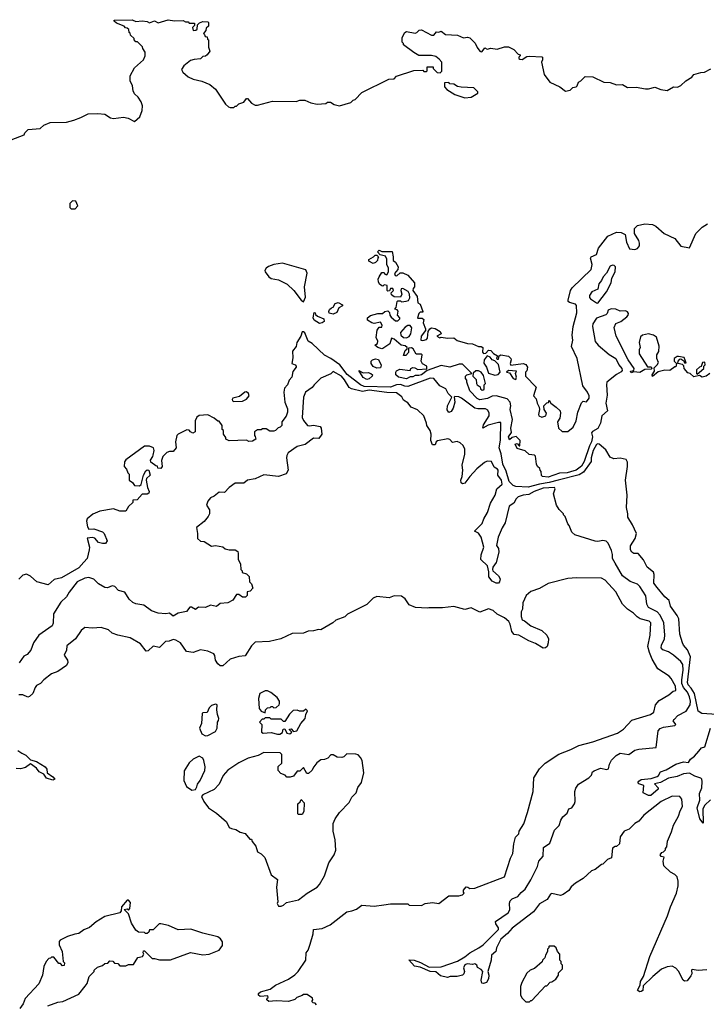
# Model space of a CAD drawing. Extents: x 2348354 to 2479840, y 460476 to 613653.
# Tile 194 of 256: x 2426719 to 2432249, y 534270 to 542208. Entities that reach past the tile are written whole.
import ezdxf

# ---------------------------------------------------------------- set-up
doc = ezdxf.new("R2010")
doc.units = 0

msp = doc.modelspace()

# ---------------------------------------------------------------- linework, layer by layer
at = {"layer": '0CON05XD'}
for points in [[(2427347.5, 541452.5), (2427405, 541446.7), (2427450, 541415), (2427475, 541411.2), (2427555, 541421.2), (2427593.3, 541413.3), (2427645, 541387.5), (2427687.5, 541425), (2427706.7, 541475), (2427707, 541513), (2427697.5, 541545), (2427673, 541583), (2427645, 541610), (2427632.5, 541635), (2427627.5, 541675), (2427610, 541715), (2427610, 541755), (2427645, 541820), (2427717.5, 541885), (2427730, 541915), (2427730, 541945), (2427710, 541975), (2427708.3, 541988.3), (2427668.3, 542028.3), (2427655, 542030), (2427640, 542045), (2427640, 542055), (2427611.7, 542081.7), (2427608.3, 542098.3), (2427600, 542105), (2427598.3, 542128.3), (2427585, 542140), (2427571.7, 542141.7), (2427560, 542155), (2427499.3, 542179.3), (2427480, 542195), (2427480, 542205), (2427625, 542206.7), (2427653.6, 542193.6), (2427705, 542197.5), (2427745, 542192.5), (2427765, 542183.3), (2427805, 542197.5), (2427835, 542182.5), (2427915, 542207.5), (2427965, 542197.5), (2428035, 542200), (2428055, 542190), (2428075, 542190), (2428085, 542180), (2428128.3, 542178.3), (2428128.3, 542161.7), (2428110, 542145), (2428115, 542120), (2428137, 542123), (2428148.3, 542131.7), (2428150, 542165), (2428166.7, 542183.3), (2428195, 542193.3), (2428235, 542190), (2428240, 542185), (2428240, 542155), (2428221.7, 542138.3), (2428218.3, 542121.7), (2428200, 542095), (2428208.3, 542088.3), (2428211.7, 542071.7), (2428228.3, 542068.3), (2428231.7, 542051.7), (2428240, 542045), (2428240, 541985), (2428250, 541955), (2428230, 541925), (2428217, 541913), (2428195, 541910), (2428175, 541892.5), (2428125, 541887.5), (2428095, 541877.5), (2428040, 541835), (2428022.5, 541805), (2428033.6, 541783.6), (2428075, 541747.5), (2428115, 541727.5), (2428185, 541712.5), (2428250, 541685), (2428296.4, 541646.4), (2428377, 541527), (2428400, 541505), (2428415, 541500), (2428445, 541500), (2428455, 541510), (2428465, 541510), (2428485, 541530), (2428525, 541542.5), (2428545, 541572.5), (2428555, 541572.5), (2428586.7, 541535), (2428615, 541518.8), (2428635, 541518.8), (2428755, 541550), (2428945, 541546.7), (2428975, 541557.5), (2429015, 541560), (2429065, 541537.5), (2429115, 541527.5), (2429185, 541532.5), (2429198.3, 541541.7), (2429221.7, 541541.7), (2429253, 541523), (2429295, 541512.5), (2429385, 541540), (2429405, 541560), (2429420, 541565), (2429475, 541620), (2429693, 541727), (2429735, 541730), (2429755, 541752.5), (2429895, 541797.5), (2429965, 541800), (2429975, 541790), (2429995, 541790), (2430000, 541795), (2430001.7, 541828.3), (2430048.3, 541828.3), (2430050, 541815), (2430081.7, 541781.7), (2430105, 541780), (2430118.3, 541791.7), (2430120, 541865), (2430098.3, 541888.3), (2430071.7, 541911.7), (2430035, 541920), (2429935, 541920), (2429893, 541943), (2429810, 542005), (2429810, 542015), (2429800, 542025), (2429800, 542065), (2429822.5, 542105), (2429835, 542112.5), (2429905, 542100), (2429916.7, 542103.3), (2429936.4, 542123.6), (2429955, 542126.7), (2430035, 542082.5), (2430055, 542082.5), (2430075, 542110), (2430095, 542107.5), (2430115, 542116.2), (2430148.3, 542088.3), (2430245, 542082.5), (2430295, 542062.5), (2430325, 542067.5), (2430345, 542060), (2430388.3, 542018.3), (2430403.9, 541983.9), (2430425, 541952.5), (2430435, 541947.5), (2430445, 541950), (2430465, 541980), (2430485, 541970), (2430515, 541977.5), (2430565, 541970), (2430625, 541987.5), (2430655, 541987.5), (2430698.3, 541968.3), (2430735, 541930), (2430750, 541925), (2430750, 541915), (2430740, 541905), (2430740, 541895), (2430748.3, 541888.3), (2430765, 541887.5), (2430805, 541910), (2430825, 541912.5), (2430925, 541907.5), (2430930, 541905), (2430930, 541885), (2430922.5, 541865), (2430942.5, 541765), (2430990, 541705), (2431070, 541665), (2431115, 541632.5), (2431151.7, 541638.3), (2431175, 541660), (2431200, 541665), (2431210, 541675), (2431220, 541705), (2431240, 541715), (2431275, 541750), (2431335, 541747.5), (2431423, 541703), (2431475, 541700), (2431525, 541683.3), (2431575, 541683.8), (2431615, 541661.2), (2431684.1, 541664.1), (2431759.3, 541650.7), (2431785, 541650), (2431835, 541663.3), (2431883.9, 541643.9), (2431935, 541637.5), (2431985, 541666.7), (2432016.4, 541663.6), (2432045, 541676.7), (2432085, 541713.3), (2432132.5, 541745), (2432150, 541765), (2432205, 541781.2), (2432235, 541783.8), (2432285, 541811.2)], [(2430305, 541577.5), (2430355, 541582.5), (2430410, 541615), (2430410, 541625), (2430377, 541657), (2430275, 541662.5), (2430245, 541670), (2430217, 541687), (2430185, 541690), (2430175, 541700), (2430141.7, 541698.3), (2430140, 541665), (2430160, 541645), (2430223.9, 541603.9), (2430305, 541577.5)], [(2426651.7, 541238.3), (2426755, 541280), (2426760, 541295), (2426788.3, 541321.7), (2426885, 541330), (2426913, 541357), (2426965, 541377.5), (2427095, 541382.5), (2427155, 541397.5), (2427211.7, 541418.3), (2427270.7, 541449.3), (2427347.5, 541452.5)], [(2427165, 540682.5), (2427187, 540707), (2427170, 540745), (2427145, 540746.7), (2427122.5, 540725), (2427123, 540693), (2427133, 540683), (2427165, 540682.5)], [(2429790, 540025), (2429797.5, 539995), (2429785, 539970), (2429735, 539972.5), (2429715, 539990), (2429710, 540005), (2429730, 540025), (2429725, 540040), (2429705, 540040), (2429698.3, 540021.7), (2429685, 540020), (2429680, 540025), (2429680, 540065), (2429655, 540070), (2429645, 540060), (2429635, 540062.5), (2429617.5, 540075), (2429610, 540095), (2429607.5, 540115), (2429613.3, 540135), (2429635, 540170), (2429655, 540170), (2429660, 540155), (2429675, 540150), (2429690, 540175), (2429690, 540205), (2429677.5, 540235), (2429676.4, 540276.4), (2429665, 540300), (2429621.7, 540311.7), (2429600, 540335), (2429615, 540350), (2429635, 540340), (2429718.3, 540338.3), (2429728, 540295), (2429727.5, 540267.5), (2429745, 540253.3), (2429768, 540215), (2429766.2, 540193.8), (2429738.3, 540161.7), (2429742.5, 540145), (2429757, 540143), (2429783.6, 540166.4), (2429805, 540166.2), (2429845, 540146.7), (2429900, 540085), (2429900, 540055), (2429888.3, 540041.7), (2429886.7, 540025), (2429920, 539975), (2429926.2, 539926.2), (2429945.8, 539915), (2429967.5, 539855), (2429965, 539850), (2429945, 539850), (2429935, 539840), (2429922.5, 539805), (2429925, 539800), (2429961.7, 539801.7), (2429975, 539790), (2429970, 539765), (2429987.5, 539715), (2429987, 539703), (2429953.8, 539656.2), (2429950, 539625), (2429965, 539622.5), (2429995, 539630), (2430005, 539640), (2430010, 539695), (2430023.6, 539716.4), (2430037, 539723), (2430065, 539717.5), (2430106.2, 539695), (2430113.3, 539675), (2430080, 539655), (2430103.9, 539643.9), (2430115, 539647.5), (2430165, 539638.8), (2430215, 539643.3), (2430242.5, 539622.5), (2430325, 539596), (2430365, 539593.1), (2430415, 539572), (2430435, 539572), (2430448.8, 539565), (2430447, 539527), (2430455, 539517.5), (2430475, 539520), (2430495, 539543.3), (2430515, 539540), (2430535, 539517.5), (2430568.3, 539498.3), (2430560, 539475), (2430565, 539470), (2430575, 539470), (2430581.7, 539498.3), (2430593.6, 539506.4), (2430655, 539494.2), (2430675, 539475.8), (2430678.6, 539465), (2430670, 539435), (2430675, 539422.5), (2430775, 539435.7), (2430795, 539428), (2430810, 539405), (2430803.6, 539376.4), (2430793.3, 539365), (2430794.1, 539334.1), (2430880, 539245), (2430858.8, 539175), (2430880, 539150), (2430887.5, 539115), (2430902.7, 539082.7), (2430906.2, 539065), (2430896.7, 539025), (2430900, 539015), (2430925, 539003.3), (2430956.1, 539013.9), (2430962.5, 539035), (2430943.3, 539065), (2430940, 539095), (2430965, 539117.5), (2430978.3, 539121.7), (2430985, 539140), (2430996.7, 539116.7), (2431041.2, 539085), (2431071.2, 539055), (2431076.2, 539035), (2431070, 538995), (2431050, 538965), (2431059.2, 538915), (2431088.5, 538888.5), (2431133, 538887), (2431177.5, 538922.5), (2431201.2, 538975), (2431215.6, 539044.4), (2431245, 539117.5), (2431258.3, 539131.7), (2431285, 539127.5), (2431306.7, 539156.7), (2431306.4, 539176.4), (2431292.5, 539205), (2431256, 539255), (2431210, 539475), (2431163, 539573), (2431173.8, 539625), (2431167.9, 539665), (2431176.5, 539733.5), (2431206.9, 539845), (2431204.3, 539904.3), (2431195, 539914), (2431147.7, 539927.7), (2431137.5, 539935), (2431136.2, 539946.2), (2431156.6, 540023.4), (2431170, 540045), (2431323.3, 540195), (2431330.6, 540235), (2431316.7, 540285), (2431322.5, 540295), (2431366, 540315), (2431381.9, 540365), (2431455, 540462.5), (2431525, 540495.6), (2431565, 540491.5), (2431597.1, 540475), (2431605.6, 540415), (2431630.5, 540360.5), (2431674.3, 540355.7), (2431695, 540362.9), (2431712.2, 540385), (2431710.8, 540405), (2431705, 540427.5), (2431671.1, 540485), (2431670.7, 540525), (2431695, 540547.1), (2431755, 540560.8), (2431815, 540556.6), (2431844.1, 540544.1), (2431911.4, 540485), (2431995, 540444.2), (2432045, 540382.1), (2432115, 540369.2), (2432165.6, 540485), (2432215, 540535.8), (2432259.2, 540560.8)], [(2429565, 540242.5), (2429531.7, 540261.7), (2429530, 540275), (2429570, 540295), (2429581.7, 540308.3), (2429595, 540310), (2429610, 540295), (2429602.5, 540287.5), (2429600, 540265), (2429585, 540250), (2429565, 540242.5)], [(2429005, 539932.5), (2429020.5, 539969.5), (2429013.6, 540055), (2429034, 540165), (2429025, 540190), (2428835, 540244), (2428765, 540233.8), (2428723, 540217), (2428705, 540203.3), (2428693.8, 540185), (2428696.2, 540175), (2428725, 540133.3), (2428745, 540121.2), (2428805, 540111.2), (2428873.3, 540075), (2428926.7, 540025), (2428985, 539947.5), (2429005, 539932.5)], [(2431375, 539922.5), (2431445.5, 540014.5), (2431482, 540085), (2431487.5, 540125), (2431514.2, 540175), (2431518.8, 540215), (2431507, 540227), (2431495, 540228.8), (2431475, 540220), (2431446.3, 540163.7), (2431420, 540135), (2431406.2, 540105), (2431382.9, 540077.1), (2431376.2, 540035), (2431326.4, 540013.6), (2431307.5, 539985), (2431308.3, 539968.3), (2431317, 539957), (2431363.9, 539923.9), (2431375, 539922.5)], [(2432277.5, 539355), (2432247.5, 539335), (2432215, 539326.7), (2432195, 539340), (2432148.3, 539328.3), (2432120, 539355), (2432101.7, 539361.7), (2432070, 539395), (2432068.3, 539418.3), (2432057.5, 539427.5), (2432020, 539435), (2432022.5, 539455), (2432035, 539470), (2432045, 539472.5), (2432068.3, 539458.3), (2432075, 539440), (2432088.3, 539441.7), (2432070, 539485), (2432025, 539492.5), (2432015, 539492.5), (2431990, 539475), (2431990, 539455), (2432010, 539435), (2432005, 539410), (2431995, 539410), (2431955, 539380), (2431915, 539383.3), (2431862.3, 539367.7), (2431815, 539330), (2431812.5, 539345), (2431832.5, 539375), (2431828.3, 539401.7), (2431853.8, 539425), (2431863.3, 539445), (2431850, 539475), (2431850, 539505), (2431866.4, 539533.6), (2431868.8, 539575), (2431848.8, 539648.8), (2431825, 539663.8), (2431785, 539674), (2431736.1, 539663.9), (2431719.3, 539650.7), (2431710, 539605), (2431716.2, 539565), (2431708.8, 539545), (2431708.8, 539515), (2431775, 539410), (2431805, 539410), (2431810, 539395), (2431805, 539390), (2431755, 539387.5), (2431715, 539362.5), (2431665, 539370), (2431645, 539360), (2431640, 539375), (2431665, 539380), (2431667.5, 539395), (2431621.2, 539465), (2431522.5, 539655), (2431507.5, 539725), (2431520.7, 539759.3), (2431560, 539775), (2431608.3, 539811.7), (2431620, 539825), (2431621.7, 539838.3), (2431615, 539852.5), (2431599.3, 539859.3), (2431555, 539857.5), (2431520, 539875), (2431484.4, 539875.6), (2431460, 539865), (2431450.7, 539839.3), (2431440.7, 539829.3), (2431365, 539802.5), (2431336.7, 539755), (2431333.3, 539735), (2431353.9, 539613.9), (2431377.5, 539585), (2431468.3, 539508.3), (2431520, 539475), (2431543.8, 539425), (2431568.8, 539395), (2431570.7, 539379.3), (2431565, 539367.5), (2431525, 539346.2), (2431448.6, 539285), (2431444.4, 539265), (2431451.4, 539181.4), (2431441.2, 539115), (2431454.4, 539055), (2431407.5, 539015), (2431398.2, 538955), (2431375, 538912.5), (2431332.3, 538887.7), (2431323.8, 538876.2), (2431332.9, 538845), (2431325.3, 538805.3), (2431308.4, 538771.6), (2431266.9, 538645), (2431245, 538607.1), (2431202.5, 538575), (2431155, 538562.7), (2431130, 538555), (2431067.1, 538552.9), (2430975, 538520), (2430930, 538525), (2430923, 538533), (2430920, 538565), (2430910, 538575), (2430908.3, 538588.3), (2430890, 538605), (2430882.5, 538625), (2430875, 538690), (2430867, 538697), (2430823, 538703), (2430791.7, 538731.7), (2430725, 538750), (2430710, 538785), (2430725, 538790), (2430741.7, 538771.7), (2430748.3, 538771.7), (2430750, 538815), (2430717, 538847), (2430685, 538840), (2430665, 538820), (2430657.5, 538845), (2430681.7, 538878.3), (2430676.2, 538915), (2430688.9, 538985), (2430668.6, 539065), (2430675.8, 539095), (2430670, 539125), (2430645, 539150), (2430555.9, 539174.1), (2430525, 539171.2), (2430487.5, 539155), (2430425, 539144.3), (2430405, 539153.8), (2430345, 539216.7), (2430320, 539285), (2430321.7, 539301.7), (2430310, 539315), (2430310, 539335), (2430320, 539345), (2430360, 539355), (2430285, 539430), (2430258.3, 539431.7), (2430184.1, 539405.9), (2430115, 539418.6), (2430001.7, 539378.3), (2429955, 539344.4), (2429935, 539338), (2429905, 539340), (2429885, 539327.5), (2429865, 539327.5), (2429835, 539312), (2429770, 539325), (2429750, 539345), (2429750, 539365), (2429753.6, 539376.4), (2429780.7, 539389.3), (2429865, 539380), (2429870, 539395), (2429885, 539402.5), (2429901.7, 539401.7), (2429927, 539387), (2429998.3, 539391.7), (2429997.5, 539415), (2429963.6, 539433.6), (2429953.6, 539453.6), (2429960, 539505), (2429955, 539510), (2429911.7, 539511.7), (2429887.5, 539555), (2429875, 539562.5), (2429851.7, 539558.3), (2429850, 539525), (2429828.3, 539501.7), (2429811.7, 539501.7), (2429825, 539540), (2429840, 539555), (2429840, 539565), (2429825, 539577.5), (2429793, 539583), (2429735, 539632.5), (2429715, 539640), (2429700, 539595), (2429645, 539556.7), (2429635, 539553.8), (2429604.1, 539564.1), (2429580, 539585), (2429601.7, 539598.3), (2429602.5, 539615), (2429590, 539645), (2429597.5, 539705), (2429615, 539730), (2429635, 539730), (2429640, 539745), (2429625, 539770), (2429575, 539757.5), (2429555, 539762.5), (2429520, 539785), (2429520, 539805), (2429545, 539823.8), (2429605, 539838.8), (2429641.7, 539838.3), (2429660, 539855), (2429685, 539860), (2429698.3, 539848.3), (2429700, 539825), (2429710.7, 539810.7), (2429745, 539780), (2429765, 539780), (2429780, 539795), (2429780, 539805), (2429762.5, 539825), (2429767, 539857), (2429758.3, 539868.3), (2429740, 539875), (2429751.7, 539888.3), (2429760, 539935), (2429765, 539940), (2429785, 539940), (2429795, 539932.5), (2429831.7, 539938.3), (2429850, 539945), (2429862.5, 539965), (2429860, 539995), (2429847.5, 540015), (2429805, 540040), (2429791.7, 540038.3), (2429790, 540025)], [(2429245, 539832.5), (2429211.7, 539841.7), (2429210, 539855), (2429215, 539870), (2429230, 539885), (2429245, 539890), (2429260.7, 539919.3), (2429285, 539927.5), (2429318.3, 539908.3), (2429318.3, 539901.7), (2429290, 539885), (2429273, 539847), (2429245, 539832.5)], [(2429135, 539757.5), (2429090, 539785), (2429083.3, 539805), (2429091.7, 539848.3), (2429100, 539845), (2429101.7, 539831.7), (2429117, 539817), (2429167.5, 539795), (2429172.5, 539775), (2429155, 539762.5), (2429135, 539757.5)], [(2432335, 536606.9), (2432213.8, 536613.8), (2432184.1, 536634.1), (2432153.6, 536775), (2432128.5, 536818.5), (2432104.6, 536845), (2432097.3, 536865), (2432122.3, 537072.3), (2432097.8, 537127.8), (2432065.7, 537165), (2432056.9, 537185), (2432037.1, 537255), (2432027.4, 537377.4), (2432015.4, 537405.4), (2431960.5, 537480.5), (2431950, 537525), (2431915, 537556.2), (2431855, 537631.2), (2431827.1, 537665), (2431828.8, 537735), (2431823.8, 537755), (2431773.6, 537793.6), (2431744.1, 537854.1), (2431700, 537905), (2431665, 537903.8), (2431650, 537915), (2431638.8, 537935), (2431640, 537965), (2431675.9, 538024.1), (2431688, 538065), (2431655.9, 538135.9), (2431617, 538197), (2431618, 538225), (2431606.9, 538275), (2431611.2, 538375), (2431597.5, 538495), (2431615.7, 538605.7), (2431615, 538640), (2431605, 538662.5), (2431555, 538672.5), (2431505, 538667.5), (2431475, 538680), (2431439.3, 538739.3), (2431387.5, 538785), (2431375, 538788.8), (2431365, 538783.8), (2431339.1, 538735), (2431323.3, 538675), (2431322.2, 538645), (2431259.9, 538560.1), (2431225, 538537.5), (2431056.5, 538495), (2430985, 538475.5), (2430905.6, 538464.4), (2430815, 538438.3), (2430715, 538444.4), (2430693, 538453), (2430662.7, 538485), (2430637.8, 538567.8), (2430611.7, 538625), (2430597.5, 538707.5), (2430581.5, 538755), (2430591.8, 538818.2), (2430595, 538960), (2430575, 538960), (2430492.2, 538937.8), (2430450, 538915), (2430455, 538942.5), (2430500.6, 539015), (2430501.4, 539035), (2430490.6, 539060.6), (2430471.4, 539071.4), (2430410.3, 539070.3), (2430386.2, 539076.2), (2430277.6, 539157.6), (2430255, 539167.1), (2430225, 539170), (2430217.5, 539165), (2430223.8, 539125), (2430209.4, 539075), (2430195, 539050), (2430175, 539041.2), (2430161.3, 539061.3), (2430165.6, 539094.4), (2430200, 539165), (2430171.2, 539195), (2430151.2, 539231.2), (2430102, 539255), (2430055, 539315.7), (2430025, 539316.5), (2429845, 539251.3), (2429822.4, 539252.4), (2429785, 539266.2), (2429755, 539262.9), (2429705, 539245.6), (2429495, 539250.5), (2429464.9, 539264.9), (2429357.6, 539347.6), (2429298.4, 539425), (2429225, 539475.6), (2429172.9, 539502.9), (2429075, 539597.3), (2429042, 539615), (2429015, 539682.5), (2429005, 539690), (2428995, 539690), (2428983.3, 539656.7), (2428952.5, 539605), (2428946.1, 539573.9), (2428916.7, 539535), (2428918.8, 539481.2), (2428910, 539435), (2428937.5, 539425), (2428946.2, 539415), (2428946.2, 539405), (2428919.3, 539370.7), (2428910, 539325), (2428889.3, 539300.7), (2428876, 539265), (2428852.5, 539237.5), (2428845.7, 539205), (2428855.8, 539125), (2428875, 539070), (2428876.4, 539043.6), (2428865, 539010), (2428830, 538965), (2428830, 538935), (2428818.3, 538921.7), (2428801.7, 538918.3), (2428780, 538895), (2428765, 538890), (2428735, 538890), (2428705, 538910), (2428675, 538910), (2428665, 538900), (2428635, 538900), (2428610, 538885), (2428610, 538855), (2428617, 538847), (2428620, 538825), (2428595, 538810), (2428565, 538807.5), (2428545, 538817.5), (2428405, 538812.5), (2428380, 538825), (2428378.3, 538838.3), (2428360, 538865), (2428360, 538895), (2428350, 538905), (2428350, 538935), (2428325, 538970), (2428315, 538970), (2428286, 538996), (2428235, 539023.3), (2428165, 539018), (2428145, 539003.3), (2428131.2, 538975), (2428132.5, 538885), (2428113.6, 538873.6), (2428094.1, 538884.1), (2428085, 538897.5), (2428065, 538901.2), (2427994.2, 538865), (2427985.8, 538855), (2427973.8, 538805), (2427980, 538755), (2427955, 538727.5), (2427925, 538727.5), (2427905, 538717.5), (2427873.3, 538685), (2427860, 538655), (2427867.5, 538605), (2427855, 538590), (2427831.7, 538591.7), (2427828.3, 538608.3), (2427815, 538610), (2427775, 538640), (2427773, 538657), (2427792.5, 538685), (2427793.8, 538696.2)], [(2429835, 539643.3), (2429855, 539653.3), (2429870, 539675), (2429877, 539723), (2429865, 539742.5), (2429845, 539743.3), (2429825, 539730), (2429787.5, 539685), (2429790, 539665), (2429810, 539645), (2429835, 539643.3)], [(2429597, 539397), (2429565, 539412.5), (2429550, 539435), (2429550, 539455), (2429560, 539465), (2429585, 539472.5), (2429608.3, 539468.3), (2429631.7, 539421.7), (2429625, 539400), (2429597, 539397)], [(2430545, 539342.5), (2430571.7, 539348.3), (2430590, 539365), (2430577, 539427), (2430547.5, 539457.5), (2430525, 539466.7), (2430508, 539488), (2430485, 539497.5), (2430459.2, 539465), (2430457.9, 539437.9), (2430480, 539405), (2430495, 539356.7), (2430545, 539342.5)], [(2432175, 539350), (2432230, 539395), (2432230, 539415), (2432240, 539425), (2432237, 539447), (2432220, 539445), (2432208.3, 539411.7), (2432195, 539407.5), (2432170, 539385), (2432170, 539355), (2432175, 539350)], [(2432255, 534547.5), (2432185, 534541.2), (2432135, 534550), (2432130, 534545), (2432132.5, 534515), (2432125, 534500), (2432095, 534460), (2432075, 534457.5), (2432062.5, 534465), (2432026.1, 534536.1), (2432005, 534562.5), (2431975, 534576.7), (2431935, 534573.3), (2431888, 534552), (2431817.5, 534495), (2431741.7, 534418.3), (2431738.1, 534381.9), (2431725, 534372), (2431710.8, 534370.8), (2431696.2, 534385), (2431717.5, 534425), (2431718.8, 534455), (2431744, 534495), (2431794.1, 534655.9), (2431936.7, 534983.3), (2431960, 535055), (2432010, 535165), (2432023.3, 535225), (2432023, 535263), (2432015, 535297.5), (2431995, 535317.5), (2431960, 535335), (2431906.7, 535385), (2431902.5, 535425), (2431910, 535455), (2431885, 535462.5), (2431877.5, 535475), (2431890, 535495), (2431905, 535500), (2431920, 535515), (2431920, 535525), (2431931.7, 535538.3), (2431936.2, 535585), (2431970, 535660), (2431985.6, 535715), (2432025, 535786.2), (2432039.3, 535830.7), (2432058.9, 535865), (2432052.9, 535925), (2432036, 535945), (2431975, 535947.5), (2431885.8, 535905), (2431746.2, 535795), (2431705, 535746.7), (2431672.7, 535727.3), (2431627.5, 535682.5), (2431587.5, 535665), (2431555, 535620), (2431550, 535565), (2431527, 535543), (2431515, 535542.5), (2431495, 535530), (2431485, 535450), (2431453, 535437), (2431415, 535400), (2431405, 535397.5), (2431355, 535357.5), (2431323.9, 535346.1), (2431257.5, 535285), (2431195, 535246.7), (2431162.3, 535217.7), (2431143, 535187), (2431097.5, 535155), (2431075, 535146.2), (2431005, 535163.3), (2430995, 535156.7), (2430968.8, 535115), (2430905, 535079.2), (2430857.5, 535015), (2430685, 534883.8), (2430648.7, 534841.3), (2430595, 534795.8), (2430560, 534725), (2430553.3, 534695), (2430520, 534665), (2430517.8, 534625), (2430490.6, 534535), (2430497.1, 534505), (2430494.4, 534475), (2430478, 534445), (2430455, 534436.9), (2430440.9, 534440.9), (2430436.7, 534465), (2430448.9, 534535), (2430435, 534550.8), (2430406.7, 534566.7), (2430400, 534585), (2430386.4, 534596.4), (2430365, 534590), (2430324.4, 534595.6), (2430305, 534589.2), (2430293.6, 534563.6), (2430302.5, 534535), (2430296.2, 534515), (2430285, 534504.2), (2430242.5, 534495), (2430186.1, 534493.9), (2430165, 534486.2), (2430108.3, 534498.3), (2430072.1, 534532.1), (2430025, 534534.4), (2429945, 534568.1), (2429898.8, 534578.8), (2429852.5, 534627.5), (2429896.7, 534625), (2429946.3, 534606.3), (2430018.1, 534568.1), (2430115, 534570.8), (2430245, 534618.8), (2430305, 534653.8), (2430343.9, 534686.1), (2430417.5, 534725), (2430451.7, 534748.3), (2430575, 534873.3), (2430576.4, 534886.4), (2430555, 534920), (2430551.7, 534938.3), (2430653.9, 535006.1), (2430667.3, 535032.7), (2430664, 535085), (2430670, 535105), (2430685, 535119.2), (2430731.4, 535138.6), (2430757.9, 535172.1), (2430790.9, 535199.1), (2430835, 535273.3), (2430889.1, 535380.9), (2430901.2, 535425), (2430936.2, 535465), (2430937.5, 535535), (2430990.3, 535569.7), (2431027.5, 535675), (2431065, 535712.5), (2431076.7, 535755), (2431095, 535782.5), (2431128.8, 535811.2), (2431142.5, 535845), (2431165.9, 535854.1), (2431186.7, 535885), (2431192.5, 535905), (2431191.2, 535985), (2431198.3, 536011.7), (2431220, 536045), (2431303.9, 536096.1), (2431323.6, 536116.4), (2431333.3, 536145), (2431345, 536152.5), (2431396.4, 536173.6), (2431447, 536163), (2431463, 536167), (2431470, 536205), (2431485, 536237.5), (2431523.3, 536275), (2431555, 536293.8), (2431625, 536282.5), (2431675, 536318), (2431705, 536328), (2431845, 536340), (2431862.6, 536475), (2431876.6, 536493.4), (2431905, 536504.3), (2431995, 536516.7), (2432003.3, 536525), (2431983.3, 536555), (2431990, 536565), (2432021.1, 536598.9), (2432086.2, 536633.8), (2432118.2, 536685), (2432122, 536715), (2432115, 536748.1), (2432098.1, 536785), (2432064.9, 536824.9), (2432053.7, 536855), (2432052.2, 536885), (2432064.2, 536964.2), (2432059.2, 537009.2), (2432045, 537034.3), (2431984.6, 537084.6), (2431945, 537112.5), (2431898.8, 537128.8), (2431886, 537145), (2431889.2, 537165), (2431912.9, 537215), (2431914.3, 537245), (2431908.2, 537345), (2431878.3, 537408.3), (2431854.7, 537434.7), (2431785, 537468), (2431771.4, 537495), (2431761.7, 537561.7), (2431715, 537638), (2431695, 537658.1), (2431635, 537678.6), (2431575, 537724), (2431514.2, 537825), (2431494.4, 537864.4), (2431494.2, 537895), (2431485, 537927.5), (2431458.3, 537988.3), (2431443.6, 538003.6), (2431415, 538008.8), (2431375, 538000), (2431355, 538003.3), (2431190, 538055), (2431167.5, 538075), (2431145, 538130), (2431133, 538143), (2431111.7, 538201.7), (2431100, 538215), (2431100, 538225), (2431065, 538260), (2431042.5, 538295), (2431017.5, 538385), (2431032.5, 538425), (2431027.5, 538435), (2430935, 538430.8), (2430862, 538405), (2430820.9, 538379.1), (2430774.2, 538374.2), (2430735, 538361.5), (2430717.8, 538345), (2430700, 538310), (2430662.5, 538285), (2430629.9, 538150.1), (2430605, 538112), (2430572.5, 538035), (2430558.3, 537968.3), (2430576.9, 537945), (2430578.9, 537915), (2430557.3, 537832.7), (2430530, 537795), (2430526.1, 537776.1), (2430530.8, 537765), (2430575.5, 537725), (2430588.8, 537698.8), (2430584, 537675), (2430574.4, 537665.6), (2430555.7, 537664.3), (2430525, 537682.5), (2430496.9, 537715), (2430496.8, 537756.8), (2430485.8, 537805), (2430433.1, 537855), (2430437.4, 537892.6), (2430457.3, 537955), (2430436.8, 538036.8), (2430415, 538068.6), (2430383.3, 538085), (2430442.9, 538145), (2430456.5, 538185), (2430486.4, 538235), (2430510.7, 538309.3), (2430550, 538375), (2430563.4, 538426.6), (2430605, 538464), (2430600.4, 538495), (2430571.2, 538535), (2430572.5, 538575), (2430566.7, 538585), (2430540.7, 538600.7), (2430520, 538645), (2430485, 538647.5), (2430461.7, 538638.3), (2430402.3, 538587.7), (2430344.2, 538525.8), (2430305, 538471.2), (2430285, 538466.2), (2430275, 538473.3), (2430271.9, 538495), (2430284.2, 538525), (2430288.6, 538575), (2430284.3, 538615), (2430303.9, 538703.9), (2430303.8, 538745), (2430291.2, 538775), (2430267, 538797), (2430243.9, 538806.1), (2430205, 538800), (2430185, 538822.5), (2430168.3, 538828.3), (2430085, 538813.3), (2430072.5, 538805), (2430065, 538780), (2430045, 538780), (2430030, 538815), (2430033.3, 538865), (2430026.2, 538895), (2429997.5, 538935), (2429996.7, 538955), (2429973.6, 539013.6), (2429923.6, 539063.6), (2429872.5, 539085), (2429845, 539117.5), (2429810.7, 539140.7), (2429796.4, 539166.4), (2429755, 539200), (2429675, 539201.3), (2429535, 539220.4), (2429479.1, 539209.1), (2429390.4, 539230.4), (2429372.9, 539242.9), (2429336.5, 539305), (2429310.6, 539335), (2429245, 539372.5), (2429225, 539352.5), (2429145, 539316.7), (2429090, 539265), (2429075, 539243.3), (2429020, 539205), (2429006.1, 539163.9), (2428995, 539000), (2429005, 538977.5), (2429036.7, 538936.7), (2429053, 538933), (2429085, 538940), (2429138.3, 538928.3), (2429147.5, 538915), (2429152.5, 538865), (2429128.3, 538831.7), (2429085, 538833.3), (2429017.6, 538782.4), (2428954.1, 538765.9), (2428882.5, 538715), (2428871.2, 538695), (2428869.2, 538675), (2428880.8, 538575), (2428865, 538546.7), (2428805, 538526.2), (2428685, 538538.6), (2428615, 538507.1), (2428554.2, 538495.8), (2428525, 538470), (2428455, 538470), (2428405, 538436.7), (2428370, 538395), (2428325, 538397.5), (2428285, 538366.7), (2428255, 538352.5), (2428233.3, 538325), (2428223.3, 538295), (2428246.7, 538255), (2428246.7, 538225), (2428238.3, 538201.7), (2428205, 538162.5), (2428142.5, 538115), (2428152.5, 538065), (2428150, 538025), (2428174.1, 538004.1), (2428205, 538000), (2428265, 537963.3), (2428295, 537967.5), (2428355, 537957.5), (2428373, 537943), (2428407, 537933), (2428455, 537932.5), (2428475, 537920), (2428480, 537905), (2428478.3, 537858.3), (2428497, 537817), (2428500, 537775), (2428510, 537765), (2428511.7, 537751.7), (2428545, 537740), (2428568.3, 537718.3), (2428570, 537675), (2428585, 537660), (2428597.5, 537625), (2428575, 537600), (2428550, 537595), (2428550, 537565), (2428537, 537553), (2428515, 537552.5), (2428485, 537572.5), (2428465, 537572.5), (2428435, 537527.5), (2428395, 537507.5), (2428335, 537500), (2428305, 537477.5), (2428255, 537487.5), (2428215, 537470), (2428158.3, 537471.7), (2428135, 537452.5), (2428101.7, 537471.7), (2428088.3, 537471.7), (2428062.5, 537437.5), (2427995, 537422.5), (2427955, 537400), (2427925, 537422.5), (2427895, 537416.7), (2427833.6, 537423.6), (2427781.7, 537441.7), (2427717.7, 537487.7), (2427655, 537499.2), (2427630.3, 537510.3), (2427600, 537535), (2427565, 537592), (2427515, 537606.7), (2427485, 537638.8), (2427465, 537643.8), (2427425, 537626.7), (2427405, 537631.2), (2427355, 537660), (2427315, 537696.2), (2427275, 537710), (2427245, 537706), (2427183.3, 537675), (2427117.9, 537592.1), (2427095.8, 537555), (2427049.4, 537510.6), (2426992.4, 537417.6), (2426988.3, 537341.7), (2426980, 537320), (2426874.5, 537245.5), (2426830.6, 537185), (2426809.2, 537125), (2426779.3, 537090.7), (2426753.6, 537076.4), (2426715, 537024)], [(2429515, 539307.5), (2429485, 539323.3), (2429451.7, 539378.3), (2429485, 539360), (2429525, 539362.5), (2429546.1, 539356.1), (2429560, 539345), (2429557.5, 539335), (2429535, 539312.5), (2429515, 539307.5)], [(2430445, 539220), (2430455, 539222.5), (2430460, 539225), (2430460, 539265), (2430470, 539275), (2430455, 539340), (2430436.1, 539366.1), (2430415, 539377.5), (2430393, 539377), (2430371.7, 539358.3), (2430370, 539335), (2430397, 539307), (2430397.5, 539275), (2430403.6, 539263.6), (2430428.3, 539248.3), (2430431.7, 539231.7), (2430445, 539220)], [(2430715, 539307.5), (2430720, 539325), (2430713.3, 539355), (2430720, 539375), (2430655, 539380), (2430640, 539365), (2430665, 539360), (2430692.5, 539315), (2430715, 539307.5)], [(2428445, 539130), (2428515, 539132.5), (2428545, 539147.5), (2428567.5, 539175), (2428562.5, 539195), (2428545, 539206.2), (2428533.3, 539205), (2428490, 539170), (2428435, 539156.2), (2428430, 539145), (2428433.6, 539133.6), (2428445, 539130)], [(2427793.8, 538696.2), (2427801.2, 538735), (2427795.7, 538755.7), (2427765, 538768.8), (2427725, 538768.8), (2427575, 538660), (2427563, 538643), (2427560, 538605), (2427580, 538585), (2427590, 538555), (2427600, 538545), (2427600, 538495), (2427626.4, 538476.4), (2427645, 538452.5), (2427685, 538450), (2427698.3, 538461.7), (2427717.5, 538535), (2427735, 538570), (2427745, 538580), (2427760, 538575), (2427770, 538535), (2427741.2, 538508.8), (2427737.5, 538495), (2427747.5, 538435), (2427762.5, 538405), (2427759.3, 538390.7), (2427745, 538383.3), (2427705, 538382.5), (2427665, 538336.7), (2427630, 538335), (2427630, 538315), (2427595, 538282.5), (2427575, 538246.7), (2427525, 538246.7), (2427475, 538263.3), (2427365, 538246.7), (2427309.3, 538220.7), (2427263.3, 538185), (2427256.7, 538165), (2427265, 538120), (2427275, 538100), (2427315, 538102.5), (2427385, 538080), (2427400, 538065), (2427422.5, 538005), (2427410, 537985), (2427385, 537983.8), (2427355, 537993.3), (2427325, 538026.7), (2427305, 538033.3), (2427261.7, 538028.3), (2427281.2, 537955), (2427280, 537935), (2427263.8, 537865), (2427237, 537833), (2427195, 537788), (2427055, 537707.5), (2426996.4, 537693.6), (2426948.3, 537651.7), (2426856.4, 537676.4), (2426805, 537722.5), (2426775, 537737.5), (2426745, 537730), (2426713, 537697)], [(2429110, 534265), (2429098.3, 534278.3), (2429081.7, 534281.7), (2429071.7, 534291.7), (2429080, 534305), (2429078.3, 534318.3), (2429035, 534350), (2429005, 534350), (2428995, 534340), (2428950, 534325), (2428935, 534310), (2428885, 534292.5), (2428785, 534297.5), (2428725, 534292.5), (2428710, 534305), (2428711.7, 534318.3), (2428720, 534325), (2428718.3, 534338.3), (2428655, 534333.3), (2428642.5, 534345), (2428641.7, 534358.3), (2428658.3, 534371.7), (2428737, 534393), (2428780, 534425), (2428885, 534473.3), (2428935, 534507.5), (2428962.5, 534535), (2429022.5, 534625), (2429027.5, 534685), (2429043.6, 534706.4), (2429060, 534755), (2429083, 534837), (2429086.7, 534873.3), (2429155, 534881.2), (2429219.7, 534910.3), (2429355, 535016.7), (2429395, 535022.5), (2429431.7, 535038.3), (2429475, 535070), (2429575, 535060), (2429651.7, 535071.7), (2429705, 535080), (2429845, 535080), (2429855, 535070), (2429955, 535067.5), (2429985, 535082.5), (2430045, 535090), (2430095, 535083.3), (2430175, 535143.3), (2430255, 535143.3), (2430287, 535153), (2430300, 535165), (2430292.5, 535175), (2430295, 535190), (2430315, 535216.7), (2430330, 535215), (2430345, 535202.5), (2430385, 535206.7), (2430625, 535296.7), (2430672.7, 535447.3), (2430691.2, 535485), (2430700, 535565), (2430713, 535617), (2430740, 535645), (2430743.3, 535666.7), (2430780, 535725), (2430810, 535815), (2430856.2, 535985), (2430860, 536095), (2430905, 536167.5), (2430952.5, 536215), (2431062.3, 536287.7), (2431157.5, 536325), (2431222.7, 536357.3), (2431335, 536386.2), (2431533.6, 536456.4), (2431581.7, 536488.3), (2431649.3, 536560.7), (2431798.8, 536605), (2431826, 536625), (2431840, 536685), (2431870.5, 536719.5), (2431946.7, 536765), (2431982.5, 536795), (2432005, 536800), (2432002.5, 536835), (2431967.3, 536897.3), (2431950, 536915), (2431860, 536975), (2431813.6, 537053.6), (2431791.4, 537105), (2431778.2, 537155), (2431797.5, 537245), (2431802.9, 537345), (2431788.8, 537358.8), (2431717, 537377), (2431692.6, 537392.6), (2431663.1, 537423.1), (2431614.6, 537454.6), (2431574.7, 537494.7), (2431520.8, 537595), (2431435, 537690), (2431405, 537706.2), (2431205, 537707.5), (2431135, 537702.5), (2430975, 537662.5), (2430905, 537622.5), (2430835, 537597.5), (2430797.5, 537565), (2430773, 537507), (2430770, 537455), (2430757.5, 537435), (2430757.5, 537395), (2430765, 537370), (2430785, 537362.5), (2430835, 537320), (2430925, 537283.3), (2430966.1, 537246.1), (2430977.5, 537215), (2430977, 537183), (2430966.4, 537153.6), (2430955, 537142.5), (2430935, 537140), (2430875, 537177.5), (2430819.3, 537199.3), (2430740, 537245), (2430701.7, 537251.7), (2430684.2, 537274.2), (2430670, 537335), (2430658, 537355), (2430625, 537386), (2430565.9, 537415.9), (2430533.6, 537443.6), (2430495, 537457.5), (2430425, 537432.5), (2430355, 537467.5), (2430305, 537453.8), (2430215, 537476.7), (2430125, 537467.5), (2430015, 537467.5), (2430005, 537462.5), (2429908.3, 537468.3), (2429855, 537490), (2429825, 537540), (2429795, 537560), (2429735, 537562.5), (2429695, 537547.5), (2429595, 537556.7), (2429567, 537543), (2429515, 537492.5), (2429360, 537415), (2429337, 537393), (2429265, 537367.5), (2429240, 537345), (2429145, 537287.5), (2429125, 537292.5), (2429085, 537280), (2429043, 537277), (2429005, 537262.5), (2428915, 537258.8), (2428823.2, 537216.8), (2428730, 537195), (2428615, 537188.8), (2428585, 537160), (2428535, 537078.8), (2428485, 537073.1), (2428415, 537051.4), (2428355, 536998), (2428335, 536999.2), (2428314.3, 537015), (2428295.8, 537045), (2428291.7, 537081.7), (2428283.8, 537095), (2428235, 537117.1), (2428175, 537128), (2428115, 537106.7), (2428063, 537113), (2428015, 537183.8), (2427977.5, 537205), (2427955, 537210), (2427923, 537197), (2427892.5, 537195), (2427845, 537146.7), (2427795, 537156.2), (2427755, 537120), (2427737, 537117), (2427693.3, 537175), (2427610, 537225), (2427510, 537245), (2427465, 537262.5), (2427435, 537287.5), (2427375, 537306.7), (2427305, 537302.5), (2427245, 537307.5), (2427215, 537282.5), (2427167.5, 537215), (2427099.3, 537160.7), (2427096.4, 537123.6), (2427077.5, 537085), (2427103, 537043), (2427106.7, 537025), (2427095, 537002.5), (2427025, 536954), (2426975.9, 536934.1), (2426914.1, 536885.9), (2426886.7, 536855), (2426855, 536838.8), (2426842.5, 536825), (2426823.8, 536775), (2426798.3, 536751.7), (2426785, 536746.7), (2426745.7, 536765.7), (2426713.3, 536765)], [(2428695, 536620), (2428700, 536645), (2428715, 536660), (2428737, 536663), (2428745, 536670), (2428755, 536670), (2428765, 536660), (2428785, 536662.5), (2428810, 536685), (2428812.5, 536695), (2428812.5, 536715), (2428793, 536743), (2428743, 536783), (2428715, 536797.5), (2428695, 536797.5), (2428653.6, 536776.4), (2428643.3, 536735), (2428647.5, 536655), (2428665, 536632.5), (2428695, 536620)], [(2428215, 536433.3), (2428235, 536437.5), (2428295, 536470), (2428310, 536495), (2428312.5, 536545), (2428321.7, 536558.3), (2428323.3, 536575), (2428313.3, 536605), (2428307.5, 536645), (2428310, 536685), (2428305, 536687.5), (2428295, 536690), (2428265, 536680), (2428245, 536660), (2428228.3, 536621.7), (2428195, 536620), (2428190, 536615), (2428182.5, 536535), (2428167.5, 536495), (2428185, 536450), (2428215, 536433.3)], [(2428815, 536447.5), (2428835, 536460), (2428842.5, 536487.5), (2428855, 536490), (2428870, 536455), (2428895, 536450), (2428910, 536465), (2428891.7, 536481.7), (2428891.7, 536488.3), (2428905, 536490), (2428925, 536470), (2428950, 536475), (2428982.5, 536535), (2429017.5, 536575), (2429023, 536607), (2429037.5, 536635), (2429025, 536650), (2429005, 536632.5), (2428973.6, 536633.6), (2428955, 536642.5), (2428921.7, 536638.3), (2428891.7, 536608.3), (2428855, 536550), (2428845, 536550), (2428825, 536570), (2428745, 536570), (2428735, 536580), (2428695, 536580), (2428685, 536570), (2428671.7, 536568.3), (2428650, 536545), (2428670, 536525), (2428667.5, 536465), (2428680, 536455), (2428745, 536462.5), (2428795, 536447.5), (2428815, 536447.5)], [(2432282.3, 535917.7), (2432237.5, 535875), (2432222.5, 535845), (2432225, 535730), (2432197.5, 535765), (2432176.2, 535855), (2432196.2, 535915), (2432195, 535970), (2432213.8, 536015), (2432215.9, 536065.9), (2432212.5, 536085), (2432205, 536092.5), (2432158.3, 536108.3), (2432115, 536133.3), (2432065, 536128.8), (2432014.1, 536105.9), (2431945, 536093.3), (2431881.7, 536058.3), (2431831.7, 536048.3), (2431862.5, 536015), (2431862.5, 536005), (2431803, 535953), (2431785, 535952.5), (2431740, 535975), (2431747.5, 536035), (2431705, 536047.5), (2431697.5, 536055), (2431705, 536070), (2431725, 536081.2), (2431805, 536089.2), (2431855, 536106), (2431865.6, 536114.4), (2431880, 536145), (2431925, 536161.2), (2432005, 536207.1), (2432065, 536224.3), (2432105, 536219.2), (2432123, 536247), (2432155, 536269.2), (2432188.8, 536311.2), (2432211.7, 536338.3), (2432237.5, 536345), (2432283, 536497)], [(2426705, 536316), (2426735, 536293.8), (2426768.8, 536278.8), (2426805, 536240), (2426855, 536227.5), (2426924.2, 536185), (2426936.4, 536166.4), (2426941.2, 536135), (2426986.2, 536105), (2427002.5, 536085), (2426985, 536076.7), (2426935, 536092.5), (2426914.4, 536124.4), (2426876, 536145), (2426854.2, 536174.2), (2426805, 536207.5), (2426765, 536178.1), (2426725, 536167.1), (2426690.7, 536170.7)], [(2428105, 535997.5), (2428135, 536002.5), (2428147, 536023), (2428150, 536045), (2428172.5, 536075), (2428210, 536155), (2428212.5, 536185), (2428202.5, 536235), (2428193, 536253), (2428165, 536270), (2428115, 536247.5), (2428085, 536217.5), (2428043, 536153), (2428042.5, 536075), (2428062.5, 536025), (2428105, 535997.5)], [(2428805, 535060), (2428825, 535062.5), (2428845, 535070), (2428868.3, 535091.7), (2428965, 535113.3), (2429033.9, 535166.1), (2429115, 535213.8), (2429134.1, 535235.9), (2429174, 535305), (2429209.7, 535410.3), (2429251.2, 535475), (2429266.4, 535513.6), (2429260, 535595), (2429243, 535667), (2429243.6, 535726.4), (2429260, 535765), (2429293.9, 535816.1), (2429373, 535897), (2429395, 535940), (2429430, 535975), (2429443.3, 536016.7), (2429471.7, 536058.3), (2429490, 536135), (2429476.7, 536235), (2429465, 536260), (2429445, 536280), (2429427, 536287), (2429355, 536290), (2429330, 536265), (2429315, 536260), (2429275, 536262.5), (2429245, 536280), (2429225, 536280), (2429200, 536255), (2429175, 536242.5), (2429145, 536240), (2429113.6, 536216.4), (2429087.5, 536185), (2429072.5, 536155), (2429045, 536130), (2429031.7, 536131.7), (2429005, 536180), (2428975, 536150), (2428955, 536150), (2428925, 536110), (2428898.3, 536101.7), (2428871.7, 536101.7), (2428858.3, 536118.3), (2428821.7, 536131.7), (2428800, 536155), (2428801.7, 536188.3), (2428830, 536215), (2428830, 536285), (2428818.3, 536298.3), (2428685, 536300), (2428640, 536275), (2428560, 536255), (2428485, 536216.7), (2428395, 536157.5), (2428357.5, 536115), (2428326.4, 536043.6), (2428285, 536002.5), (2428195, 535960), (2428182.5, 535945), (2428202.5, 535905), (2428240, 535855), (2428305, 535811.2), (2428385, 535740), (2428406.1, 535696.1), (2428425, 535686.2), (2428460, 535680), (2428495, 535657.5), (2428535, 535647.5), (2428571.7, 535601.7), (2428585, 535600), (2428591.7, 535581.7), (2428620, 535545), (2428635, 535500), (2428665, 535482.5), (2428693.6, 535453.6), (2428745, 535312.5), (2428796.4, 535276.4), (2428786.7, 535215), (2428797.5, 535095), (2428793.3, 535083.3), (2428805, 535060)], [(2428995, 535800), (2428965, 535800), (2428960, 535805), (2428960, 535885), (2428978.3, 535901.7), (2428985, 535920), (2429010, 535895), (2429007.5, 535825), (2428995, 535800)], [(2426945, 534257.5), (2427025, 534287.5), (2427066.4, 534293.6), (2427195, 534352.5), (2427247.5, 534415), (2427261.7, 534438.3), (2427280, 534495), (2427320, 534535), (2427320, 534545), (2427345, 534570), (2427387, 534583), (2427405, 534600), (2427428.3, 534601.7), (2427445, 534620), (2427468.3, 534618.3), (2427481.7, 534601.7), (2427508.3, 534598.3), (2427525, 534580), (2427575, 534580), (2427595, 534590), (2427635, 534590), (2427671.7, 534648.3), (2427707.5, 534655), (2427720, 534675), (2427712.5, 534685), (2427715, 534700), (2427725, 534700), (2427785, 534640), (2427805, 534640), (2427845, 534627.5), (2427935, 534627.5), (2428095, 534687.5), (2428195, 534667.5), (2428245, 534673.3), (2428325, 534706.7), (2428352.5, 534745), (2428353, 534773), (2428337.7, 534797.7), (2428315, 534813.3), (2428193.6, 534843.6), (2428096.4, 534876.4), (2427995, 534870), (2427916.4, 534906.4), (2427855, 534920), (2427841.7, 534918.3), (2427831.7, 534908.3), (2427795, 534870), (2427765, 534870), (2427758.3, 534851.7), (2427745, 534840), (2427731.7, 534841.7), (2427725, 534850), (2427675, 534852.5), (2427655, 534867.5), (2427620, 534925), (2427595, 535000), (2427560, 535035), (2427585, 535040), (2427595, 535030), (2427607, 535043), (2427611.7, 535091.7), (2427595, 535110), (2427585, 535110), (2427540, 535055), (2427537, 535023), (2427525, 535006.7), (2427405, 534978.8), (2427334.2, 534935.8), (2427280.7, 534889.3), (2427235, 534870), (2427195, 534840), (2427163.6, 534836.4), (2427103.6, 534816.4), (2427045, 534787.5), (2427037.5, 534775), (2427038.3, 534748.3), (2427062.5, 534695), (2427070, 534615), (2427080, 534605), (2427078.3, 534581.7), (2427065, 534580), (2427048.3, 534598.3), (2427035, 534600), (2426995, 534650), (2426975, 534650), (2426968.3, 534641.7), (2426955, 534640), (2426932.5, 534615), (2426912.5, 534575), (2426902.5, 534505), (2426872.5, 534435), (2426763.9, 534316.1), (2426747, 534273), (2426720, 534235)], [(2430825, 534290), (2430835, 534300), (2430845, 534300), (2430955, 534420), (2430965, 534420), (2430991.7, 534448.3), (2431005, 534450), (2431038.3, 534471.7), (2431060, 534505), (2431060, 534525), (2431090, 534555), (2431090, 534585), (2431080, 534595), (2431080, 534615), (2431070, 534625), (2431070, 534675), (2431050, 534695), (2431040, 534725), (2431025, 534740), (2430985, 534740), (2430980, 534735), (2430980, 534725), (2430970, 534715), (2430970, 534695), (2430953, 534667), (2430950, 534645), (2430930, 534625), (2430928.3, 534611.7), (2430865, 534560), (2430830, 534545), (2430805, 534520), (2430763.3, 534445), (2430753, 534413), (2430753.6, 534343.6), (2430765, 534320), (2430795, 534290), (2430825, 534290)]]:
    msp.add_lwpolyline(points, dxfattribs=at)

doc.saveas('drawing.dxf')
